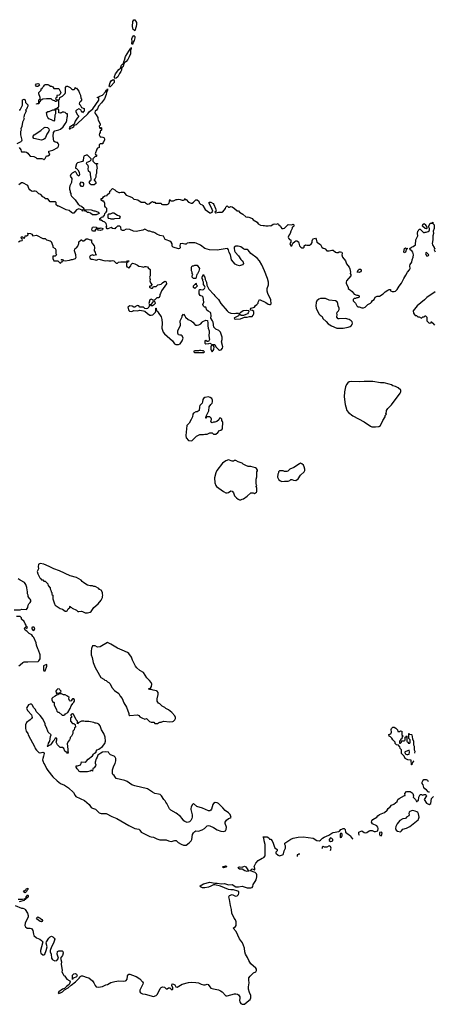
# Model space of a CAD drawing. Header units: inches. Extents: x 2386215 to 2556187, y 580866 to 760840.
# Tile 40 of 203: x 2521640 to 2528295, y 599548 to 615339. Entities that reach past the tile are written whole.
import ezdxf

# ---------------------------------------------------------------- set-up
doc = ezdxf.new("R2010")
doc.units = ezdxf.units.IN
doc.header["$MEASUREMENT"] = 0
for name, color, linetype in [('C5529', 7, 'Continuous'), ('C5620', 7, 'Continuous'), ('C5621', 7, 'Continuous')]:
    doc.layers.add(name, color=color, linetype=linetype)

msp = doc.modelspace()

# ---------------------------------------------------------------- linework, layer by layer
at = {"layer": 'C5529', "color": 5, "elevation": 20}
for points in [[(2522365, 600000), (2522398, 599950), (2522445, 599925), (2522452, 599910), (2522434, 599866), (2522390, 599835), (2522357, 599803), (2522327, 599790), (2522268, 599750), (2522257, 599730), (2522270, 599722), (2522297, 599730), (2522330, 599749), (2522361, 599779), (2522421, 599810), (2522464, 599856), (2522535, 599910), (2522593, 599967), (2522609, 599991), (2522623, 600000)], [(2522557, 600000), (2522551, 599989), (2522506, 599966), (2522494, 599966), (2522490, 599948), (2522486, 599950), (2522489, 600000)], [(2522664, 600000), (2522710, 599981), (2522751, 599970), (2522810, 599926), (2522832, 599892), (2522851, 599850), (2522867, 599830), (2522904, 599824), (2522969, 599831), (2523022, 599858), (2523050, 599866), (2523103, 599897), (2523165, 599915), (2523230, 599923), (2523310, 599918), (2523337, 599923), (2523350, 599931), (2523363, 599950), (2523372, 600000)], [(2523495, 600000), (2523510, 599995), (2523570, 599955), (2523611, 599910), (2523621, 599890), (2523616, 599870), (2523570, 599775), (2523568, 599750), (2523581, 599730), (2523610, 599717), (2523653, 599713), (2523790, 599674), (2523830, 599688), (2523851, 599709), (2523897, 599803), (2523910, 599819), (2523930, 599827), (2523963, 599823), (2523990, 599798), (2524010, 599798), (2524030, 599811), (2524051, 599811), (2524072, 599790), (2524090, 599781), (2524099, 599790), (2524099, 599810), (2524082, 599850), (2524090, 599874), (2524110, 599872), (2524130, 599858), (2524148, 599828), (2524170, 599823), (2524250, 599869), (2524350, 599898), (2524390, 599902), (2524470, 599900), (2524510, 599890), (2524551, 599870), (2524590, 599860), (2524619, 599861), (2524650, 599871), (2524667, 599867), (2524691, 599830), (2524710, 599808), (2524750, 599794), (2524830, 599781), (2524866, 599766), (2524890, 599749), (2524950, 599685), (2524970, 599682), (2525030, 599702), (2525090, 599714), (2525110, 599716), (2525136, 599710), (2525150, 599702), (2525173, 599670), (2525175, 599645), (2525171, 599610), (2525175, 599590), (2525190, 599561), (2525210, 599548), (2525250, 599551), (2525292, 599590), (2525337, 599623), (2525352, 599650), (2525350, 599690), (2525330, 599735), (2525315, 599790), (2525315, 599830), (2525324, 599890), (2525316, 599936), (2525320, 599970), (2525338, 600000)]]:
    msp.add_lwpolyline(points, dxfattribs=at)
at = {"layer": 'C5620', "color": 5}
for points, elevation in [([(2527310, 609539), (2527250, 609539), (2527230, 609534), (2527170, 609537), (2527089, 609529), (2526970, 609534), (2526930, 609529), (2526907, 609513), (2526886, 609490), (2526867, 609450), (2526851, 609370), (2526850, 609290), (2526865, 609170), (2526873, 609130), (2526893, 609073), (2526920, 609040), (2526990, 608987), (2527170, 608890), (2527270, 608821), (2527290, 608811), (2527350, 608807), (2527405, 608815), (2527429, 608831), (2527438, 608842), (2527470, 608912), (2527508, 608970), (2527508, 608992), (2527526, 609010), (2527518, 609030), (2527528, 609052), (2527529, 609071), (2527550, 609102), (2527610, 609162), (2527749, 609350), (2527759, 609370), (2527759, 609399), (2527714, 609434), (2527670, 609458), (2527630, 609469), (2527610, 609482), (2527570, 609495), (2527490, 609513), (2527430, 609517)], 40), ([(2524669, 609289), (2524610, 609278), (2524590, 609265), (2524579, 609250), (2524577, 609210), (2524571, 609190), (2524531, 609150), (2524525, 609130), (2524522, 609070), (2524490, 609049), (2524470, 609048), (2524430, 609028), (2524418, 609010), (2524416, 608970), (2524395, 608925), (2524358, 608870), (2524321, 608830), (2524307, 608670), (2524310, 608634), (2524351, 608591), (2524390, 608585), (2524410, 608591), (2524480, 608660), (2524530, 608685), (2524590, 608685), (2524610, 608692), (2524650, 608692), (2524690, 608712), (2524730, 608712), (2524753, 608693), (2524787, 608693), (2524820, 608720), (2524850, 608752), (2524870, 608754), (2524890, 608774), (2524898, 608790), (2524900, 608880), (2524896, 608896), (2524886, 608910), (2524886, 608930), (2524870, 608946), (2524850, 608946), (2524837, 608923), (2524805, 608895), (2524770, 608882), (2524750, 608882), (2524730, 608875), (2524718, 608878), (2524706, 608890), (2524715, 608905), (2524719, 608930), (2524715, 608950), (2524710, 608955), (2524690, 608969), (2524652, 608968), (2524634, 608966), (2524632, 608950), (2524626, 608950), (2524626, 608970), (2524638, 608982), (2524638, 608990), (2524676, 609064), (2524682, 609130), (2524708, 609170), (2524728, 609190), (2524735, 609210), (2524735, 609235), (2524723, 609263), (2524700, 609280)], 40), ([(2524990, 608278), (2524950, 608262), (2524895, 608225), (2524807, 608110), (2524788, 608072), (2524767, 607990), (2524771, 607910), (2524787, 607870), (2524801, 607850), (2524912, 607770), (2524950, 607751), (2524970, 607751), (2524990, 607756), (2525030, 607781), (2525050, 607778), (2525070, 607752), (2525090, 607705), (2525118, 607670), (2525148, 607648), (2525170, 607639), (2525190, 607639), (2525210, 607647), (2525230, 607656), (2525290, 607698), (2525350, 607752), (2525387, 607753), (2525410, 607742), (2525440, 607760), (2525448, 607770), (2525447, 607827), (2525438, 607850), (2525446, 607870), (2525438, 607890), (2525435, 607930), (2525438, 607970), (2525448, 608010), (2525448, 608090), (2525456, 608104), (2525456, 608116), (2525440, 608140), (2525426, 608150), (2525350, 608174), (2525310, 608175), (2525272, 608188), (2525228, 608210), (2525209, 608229), (2525146, 608250), (2525110, 608268), (2525090, 608268), (2525070, 608258), (2525050, 608258)], 40), ([(2526150, 608225), (2526130, 608216), (2526043, 608157), (2525976, 608130), (2525942, 608098), (2525930, 608094), (2525890, 608095), (2525870, 608102), (2525810, 608106), (2525794, 608090), (2525794, 608070), (2525782, 608050), (2525780, 608000), (2525800, 607960), (2525824, 607944), (2525850, 607932), (2525890, 607938), (2525950, 607938), (2525974, 607946), (2525990, 607962), (2526010, 607965), (2526034, 607954), (2526070, 607947), (2526110, 607975), (2526150, 608036), (2526204, 608090), (2526215, 608110), (2526219, 608130), (2526206, 608170), (2526193, 608193), (2526170, 608217)], 40), ([(2521970, 606615), (2521950, 606608), (2521941, 606599), (2521938, 606570), (2521942, 606530), (2521922, 606490), (2521930, 606454), (2521962, 606390), (2521982, 606370), (2521990, 606354), (2522010, 606354), (2522030, 606334), (2522050, 606334), (2522090, 606294), (2522098, 606258), (2522110, 606254), (2522118, 606238), (2522130, 606234), (2522132, 606210), (2522142, 606190), (2522144, 606164), (2522154, 606150), (2522158, 606118), (2522172, 606110), (2522171, 606050), (2522198, 605970), (2522212, 605950), (2522290, 605898), (2522325, 605885), (2522370, 605852), (2522390, 605852), (2522400, 605860), (2522418, 605890), (2522446, 605910), (2522446, 605930), (2522450, 605934), (2522458, 605918), (2522470, 605914), (2522482, 605902), (2522550, 605871), (2522574, 605850), (2522590, 605846), (2522630, 605851), (2522650, 605847), (2522690, 605824), (2522730, 605827), (2522770, 605837), (2522785, 605850), (2522830, 605911), (2522899, 605970), (2522948, 606030), (2522968, 606070), (2522968, 606090), (2522975, 606110), (2522968, 606130), (2522968, 606150), (2522948, 606188), (2522923, 606203), (2522910, 606218), (2522850, 606248), (2522830, 606248), (2522810, 606258), (2522770, 606258), (2522730, 606269), (2522670, 606310), (2522644, 606330), (2522629, 606350), (2522550, 606394), (2522450, 606421), (2522280, 606500), (2522190, 606530), (2522115, 606570), (2522030, 606609)], 40), ([(2521870, 605598), (2521844, 605596), (2521834, 605590), (2521834, 605570), (2521854, 605550), (2521870, 605542), (2521886, 605570), (2521878, 605590)], 40), ([(2523050, 605348), (2522930, 605279), (2522890, 605275), (2522850, 605295), (2522810, 605298), (2522793, 605253), (2522785, 605210), (2522786, 605150), (2522801, 605110), (2522821, 605030), (2522851, 604951), (2522871, 604910), (2522942, 604790), (2522990, 604762), (2523006, 604746), (2523030, 604742), (2523050, 604722), (2523070, 604711), (2523091, 604690), (2523121, 604630), (2523160, 604580), (2523232, 604530), (2523252, 604490), (2523285, 604450), (2523310, 604382), (2523354, 604314), (2523392, 604212), (2523394, 604190), (2523410, 604182), (2523530, 604191), (2523550, 604181), (2523570, 604158), (2523600, 604140), (2523650, 604122), (2523674, 604130), (2523725, 604085), (2523750, 604072), (2523792, 604072), (2523810, 604054), (2523850, 604054), (2523870, 604062), (2523889, 604071), (2523910, 604072), (2523950, 604091), (2524050, 604079), (2524096, 604084), (2524110, 604091), (2524129, 604110), (2524139, 604130), (2524141, 604150), (2524130, 604175), (2524082, 604230), (2524030, 604269), (2523988, 604290), (2523969, 604309), (2523929, 604329), (2523890, 604368), (2523870, 604378), (2523855, 604395), (2523848, 604410), (2523849, 604449), (2523863, 604517), (2523862, 604550), (2523849, 604570), (2523836, 604576), (2523785, 604585), (2523750, 604598), (2523730, 604598), (2523710, 604608), (2523740, 604620), (2523757, 604643), (2523760, 604680), (2523749, 604710), (2523723, 604743), (2523683, 604783), (2523630, 604868), (2523570, 604902), (2523522, 604942), (2523498, 604970), (2523450, 605066), (2523433, 605113), (2523393, 605173), (2523370, 605189), (2523286, 605230), (2523210, 605258), (2523103, 605323)], 40), ([(2522070, 604998), (2522025, 604975), (2522022, 604970), (2522025, 604905), (2522030, 604894), (2522050, 604894), (2522077, 604970), (2522078, 604990)], 40), ([(2522310, 604528), (2522273, 604527), (2522254, 604510), (2522233, 604507), (2522212, 604488), (2522170, 604468), (2522158, 604450), (2522158, 604430), (2522170, 604394), (2522190, 604394), (2522194, 604390), (2522194, 604350), (2522232, 604270), (2522234, 604250), (2522253, 604233), (2522270, 604232), (2522324, 604184), (2522350, 604185), (2522366, 604190), (2522375, 604205), (2522412, 604228), (2522450, 604291), (2522465, 604335), (2522493, 604370), (2522498, 604382), (2522510, 604392), (2522519, 604410), (2522522, 604430), (2522510, 604448), (2522490, 604448), (2522480, 604440), (2522464, 604416), (2522450, 604408), (2522440, 604420), (2522429, 604449), (2522435, 604470), (2522410, 604489), (2522370, 604509), (2522346, 604510)], 40), ([(2522250, 604606), (2522230, 604586), (2522222, 604570), (2522224, 604544), (2522230, 604534), (2522250, 604542), (2522270, 604534), (2522282, 604538), (2522286, 604550), (2522302, 604558), (2522306, 604570), (2522286, 604590), (2522282, 604602)], 40), ([(2521810, 604364), (2521781, 604350), (2521756, 604310), (2521751, 604290), (2521770, 604252), (2521832, 604190), (2521838, 604150), (2521831, 604129), (2521810, 604108), (2521752, 604068), (2521732, 604030), (2521732, 603970), (2521745, 603930), (2521771, 603891), (2521778, 603870), (2521886, 603670), (2521891, 603650), (2521910, 603621), (2521950, 603587), (2521962, 603582), (2521970, 603580), (2522010, 603593), (2522028, 603588), (2522033, 603570), (2522025, 603530), (2522010, 603490), (2522009, 603469), (2522011, 603450), (2522029, 603410), (2522046, 603386), (2522070, 603327), (2522090, 603295), (2522170, 603196), (2522242, 603130), (2522294, 603090), (2522360, 603060), (2522422, 603022), (2522504, 602944), (2522530, 602895), (2522542, 602882), (2522678, 602818), (2522753, 602753), (2522790, 602705), (2522810, 602691), (2522855, 602675), (2522916, 602616), (2522946, 602606), (2523010, 602610), (2523027, 602607), (2523119, 602559), (2523197, 602530), (2523390, 602414), (2523490, 602370), (2523550, 602356), (2523570, 602342), (2523591, 602310), (2523730, 602240), (2523750, 602234), (2523790, 602231), (2523843, 602203), (2523888, 602188), (2523930, 602183), (2523990, 602187), (2524027, 602167), (2524050, 602162), (2524070, 602159), (2524130, 602174), (2524150, 602173), (2524184, 602144), (2524230, 602116), (2524270, 602102), (2524310, 602102), (2524363, 602137), (2524393, 602170), (2524402, 602190), (2524415, 602270), (2524430, 602296), (2524450, 602318), (2524470, 602331), (2524510, 602326), (2524570, 602347), (2524609, 602370), (2524652, 602408), (2524670, 602413), (2524690, 602411), (2524750, 602382), (2524808, 602348), (2524870, 602323), (2524910, 602317), (2524941, 602330), (2524956, 602350), (2524959, 602390), (2524939, 602450), (2524939, 602470), (2524958, 602502), (2524990, 602526), (2525023, 602537), (2525034, 602546), (2525019, 602590), (2524990, 602619), (2524936, 602656), (2524900, 602700), (2524830, 602769), (2524810, 602778), (2524777, 602783), (2524751, 602769), (2524739, 602750), (2524721, 602679), (2524710, 602662), (2524690, 602649), (2524670, 602649), (2524573, 602693), (2524482, 602722), (2524430, 602768), (2524410, 602748), (2524391, 602710), (2524387, 602690), (2524387, 602670), (2524411, 602589), (2524411, 602551), (2524405, 602530), (2524385, 602495), (2524365, 602475), (2524330, 602465), (2524290, 602477), (2524274, 602490), (2524249, 602530), (2524219, 602559), (2524150, 602615), (2524064, 602664), (2524045, 602685), (2524003, 602770), (2523986, 602790), (2523977, 602810), (2523955, 602835), (2523919, 602890), (2523895, 602910), (2523870, 602919), (2523810, 602929), (2523770, 602950), (2523690, 603003), (2523488, 603050), (2523438, 603070), (2523363, 603123), (2523330, 603137), (2523190, 603169), (2523159, 603219), (2523136, 603236), (2523128, 603250), (2523128, 603310), (2523149, 603371), (2523175, 603410), (2523182, 603450), (2523182, 603490), (2523175, 603510), (2523158, 603530), (2523098, 603550), (2523078, 603570), (2523066, 603590), (2523024, 603596), (2522970, 603589), (2522942, 603578), (2522896, 603544), (2522885, 603510), (2522870, 603486), (2522852, 603430), (2522853, 603413), (2522862, 603390), (2522858, 603370), (2522838, 603342), (2522814, 603330), (2522811, 603289), (2522798, 603298), (2522790, 603298), (2522774, 603286), (2522730, 603277), (2522690, 603275), (2522610, 603278), (2522590, 603286), (2522578, 603310), (2522563, 603323), (2522546, 603350), (2522546, 603370), (2522570, 603371), (2522614, 603386), (2522628, 603410), (2522630, 603434), (2522690, 603432), (2522710, 603442), (2522742, 603478), (2522808, 603532), (2522823, 603557), (2522843, 603577), (2522866, 603590), (2522866, 603610), (2522886, 603630), (2522910, 603642), (2522970, 603685), (2523009, 603731), (2523019, 603770), (2523013, 603833), (2522989, 603889), (2522955, 603950), (2522934, 604014), (2522910, 604038), (2522888, 604050), (2522870, 604056), (2522850, 604056), (2522830, 604065), (2522750, 604084), (2522690, 604082), (2522670, 604088), (2522633, 604087), (2522578, 604062), (2522570, 604046), (2522566, 604050), (2522566, 604090), (2522548, 604108), (2522502, 604202), (2522490, 604206), (2522462, 604190), (2522462, 604182), (2522474, 604170), (2522473, 604153), (2522470, 604146), (2522458, 604142), (2522454, 604130), (2522454, 604090), (2522490, 604054), (2522510, 604054), (2522518, 604038), (2522533, 604033), (2522534, 603990), (2522518, 603982), (2522514, 603950), (2522493, 603927), (2522492, 603890), (2522470, 603846), (2522453, 603827), (2522452, 603810), (2522442, 603790), (2522422, 603770), (2522402, 603730), (2522415, 603635), (2522411, 603610), (2522418, 603590), (2522410, 603566), (2522400, 603580), (2522366, 603606), (2522350, 603648), (2522330, 603666), (2522290, 603666), (2522246, 603710), (2522228, 603750), (2522235, 603790), (2522235, 603810), (2522230, 603818), (2522210, 603817), (2522194, 603786), (2522170, 603764), (2522152, 603728), (2522137, 603710), (2522093, 603687), (2522090, 603682), (2522085, 603685), (2522084, 603690), (2522097, 603703), (2522103, 603737), (2522122, 603770), (2522132, 603808), (2522135, 603845), (2522146, 603870), (2522098, 603910), (2522070, 603986), (2522050, 604026), (2522048, 604050), (2522008, 604130), (2521970, 604178), (2521905, 604245), (2521894, 604274), (2521865, 604305), (2521842, 604350), (2521830, 604359)], 40), ([(2527890, 603626), (2527825, 603595), (2527822, 603590), (2527825, 603565), (2527853, 603553), (2527870, 603552), (2527890, 603562), (2527898, 603590)], 20), ([(2527950, 602654), (2527927, 602653), (2527901, 602639), (2527891, 602629), (2527886, 602610), (2527891, 602589), (2527885, 602570), (2527851, 602549), (2527832, 602530), (2527790, 602524), (2527743, 602497), (2527699, 602441), (2527679, 602401), (2527671, 602370), (2527683, 602343), (2527704, 602324), (2527750, 602316), (2527770, 602331), (2527790, 602355), (2527849, 602371), (2527901, 602399), (2528035, 602505), (2528043, 602517), (2528054, 602550), (2528041, 602601), (2528030, 602622), (2528014, 602634), (2527986, 602646)], 20), ([(2526810, 602286), (2526790, 602286), (2526785, 602275), (2526782, 602230), (2526790, 602222), (2526806, 602230), (2526818, 602250), (2526818, 602270)], 20), ([(2526630, 602215), (2526605, 602190), (2526610, 602174), (2526630, 602158), (2526650, 602162), (2526666, 602170), (2526668, 602190), (2526650, 602208)], 20), ([(2524910, 601738), (2524898, 601750), (2524950, 601770), (2524954, 601770), (2524962, 601750), (2524950, 601746)], 20), ([(2525290, 601677), (2525255, 601690), (2525210, 601715), (2525170, 601717), (2525148, 601732), (2525155, 601745), (2525166, 601750), (2525210, 601745), (2525250, 601761), (2525270, 601751), (2525304, 601704), (2525322, 601690), (2525310, 601682)], 20), ([(2521730, 601334), (2521702, 601350), (2521714, 601370), (2521738, 601382), (2521750, 601405), (2521770, 601411), (2521770, 601389), (2521760, 601380), (2521750, 601355)], 20), ([(2521990, 600869), (2521970, 600875), (2521926, 600906), (2521910, 600930), (2521930, 600948), (2521950, 600942), (2521970, 600930), (2521995, 600910), (2522008, 600890), (2522002, 600878)], 20)]:
    msp.add_lwpolyline(points, close=True, dxfattribs=dict(at, elevation=elevation))
for points, elevation in [([(2521550, 605874), (2521650, 605872), (2521676, 605884), (2521750, 605882), (2521770, 605914), (2521778, 605950), (2521788, 605970), (2521808, 605990), (2521818, 606010), (2521818, 606030), (2521810, 606046), (2521796, 606056), (2521775, 606090), (2521775, 606110), (2521768, 606132), (2521768, 606170), (2521758, 606190), (2521755, 606230), (2521738, 606278), (2521715, 606315), (2521650, 606348), (2521618, 606370)], 40), ([(2521626, 604974), (2521648, 604990), (2521689, 605031), (2521710, 605038), (2521770, 605042), (2521936, 605044), (2521950, 605054), (2521968, 605090), (2521968, 605150), (2521942, 605230), (2521929, 605250), (2521908, 605310), (2521907, 605347), (2521868, 605430), (2521849, 605449), (2521834, 605474), (2521790, 605494), (2521753, 605533), (2521729, 605550), (2521718, 605570), (2521730, 605594), (2521750, 605582), (2521766, 605590), (2521762, 605602), (2521746, 605606), (2521746, 605630), (2521726, 605650), (2521710, 605686), (2521670, 605726), (2521667, 605747), (2521650, 605766), (2521590, 605766)], 40), ([(2527967, 603447), (2527958, 603442), (2527950, 603426), (2527938, 603422), (2527934, 603390), (2527930, 603388), (2527922, 603462), (2527870, 603468), (2527829, 603490), (2527809, 603529), (2527768, 603570), (2527766, 603630), (2527746, 603650), (2527742, 603682), (2527727, 603687), (2527722, 603702), (2527687, 603707), (2527668, 603728), (2527666, 603750), (2527628, 603790), (2527615, 603815), (2527590, 603838), (2527568, 603850), (2527567, 603873), (2527595, 603885), (2527608, 603910), (2527603, 603957), (2527609, 603971), (2527630, 603991), (2527652, 603992), (2527677, 603977), (2527702, 603950), (2527710, 603922)], 20), ([(2527710, 603922), (2527736, 603924), (2527750, 603934), (2527774, 603930), (2527773, 603873), (2527778, 603858), (2527794, 603850), (2527778, 603842), (2527773, 603807), (2527758, 603802), (2527754, 603786), (2527734, 603770), (2527738, 603738), (2527750, 603734), (2527766, 603750), (2527766, 603774), (2527810, 603774), (2527822, 603778), (2527826, 603790), (2527826, 603830), (2527842, 603838), (2527850, 603854), (2527854, 603850), (2527854, 603770), (2527858, 603758), (2527873, 603753), (2527878, 603738), (2527890, 603734), (2527902, 603738), (2527906, 603750), (2527906, 603790), (2527886, 603810), (2527886, 603890), (2527893, 603893), (2527898, 603878), (2527930, 603874), (2527934, 603870), (2527944, 603804), (2527962, 603770), (2527962, 603710), (2527973, 603687), (2527974, 603630), (2527982, 603610), (2527978, 603576)], 20), ([(2528219, 602948), (2528209, 602949), (2528195, 602955), (2528170, 602988), (2528142, 603002), (2528125, 603025), (2528118, 603070), (2528098, 603090), (2528098, 603110), (2528110, 603134), (2528127, 603153), (2528167, 603153), (2528184, 603144), (2528196, 603120)], 20), ([(2527095, 602254), (2527085, 602275), (2527082, 602290), (2527086, 602310), (2527130, 602331), (2527150, 602321), (2527170, 602301), (2527190, 602297), (2527210, 602301), (2527250, 602331), (2527265, 602335), (2527297, 602337), (2527330, 602318), (2527350, 602318), (2527386, 602330), (2527395, 602370), (2527389, 602389), (2527370, 602408), (2527303, 602443), (2527289, 602469), (2527294, 602490), (2527310, 602511), (2527370, 602550), (2527386, 602570), (2527414, 602590), (2527497, 602623), (2527536, 602664), (2527554, 602690), (2527587, 602713), (2527610, 602741), (2527643, 602757), (2527697, 602803), (2527710, 602831), (2527730, 602851), (2527814, 602894), (2527826, 602894), (2527824, 602930), (2527850, 602962), (2527910, 602962), (2527942, 602942), (2527951, 602930), (2527962, 602890), (2527954, 602870), (2527994, 602830), (2528010, 602802), (2528018, 602802), (2528027, 602813), (2528042, 602818), (2528048, 602870), (2528070, 602914), (2528090, 602914), (2528110, 602902), (2528130, 602912), (2528152, 602912), (2528164, 602904), (2528172, 602890), (2528132, 602830), (2528170, 602772), (2528210, 602752), (2528238, 602770), (2528249, 602850), (2528280, 602881)], 20), ([(2525338, 600000), (2525339, 600001), (2525392, 600050), (2525431, 600069), (2525443, 600090), (2525441, 600110), (2525430, 600130), (2525350, 600196), (2525316, 600250), (2525296, 600296), (2525265, 600350), (2525255, 600390), (2525251, 600450), (2525214, 600534), (2525170, 600598), (2525117, 600717), (2525068, 600770), (2525105, 600795), (2525116, 600810), (2525117, 600870), (2525103, 600903), (2525084, 600930), (2525046, 601010), (2525042, 601070), (2525025, 601130), (2525010, 601230), (2524999, 601270), (2525008, 601292), (2525050, 601311), (2525104, 601284), (2525130, 601288), (2525152, 601310), (2525160, 601330), (2525156, 601350), (2525141, 601361), (2525070, 601382), (2525030, 601382), (2524990, 601390), (2524862, 601442), (2524770, 601465), (2524750, 601465), (2524710, 601441), (2524670, 601427), (2524610, 601415), (2524577, 601417), (2524542, 601430), (2524538, 601450), (2524590, 601481), (2524690, 601507), (2524770, 601491), (2524810, 601493), (2524881, 601481), (2524930, 601483), (2524990, 601464), (2525050, 601468), (2525112, 601432), (2525150, 601432), (2525210, 601444), (2525290, 601418), (2525350, 601417), (2525370, 601421), (2525381, 601439), (2525390, 601470), (2525422, 601518), (2525434, 601546), (2525444, 601590), (2525445, 601625), (2525440, 601640), (2525419, 601659), (2525346, 601690), (2525358, 601710), (2525370, 601718), (2525390, 601714), (2525410, 601702), (2525415, 601705), (2525415, 601730), (2525406, 601750), (2525407, 601767), (2525429, 601810), (2525467, 601853), (2525530, 601891), (2525559, 601901), (2525581, 601930), (2525582, 602110), (2525562, 602170), (2525558, 602218), (2525550, 602226), (2525550, 602234), (2525610, 602234), (2525638, 602218), (2525650, 602194), (2525670, 602194), (2525690, 602172), (2525710, 602132), (2525723, 602083), (2525738, 602058), (2525772, 602030), (2525772, 602010), (2525752, 601990), (2525752, 601970), (2525790, 601938), (2525810, 601931), (2525857, 601943), (2525870, 601952), (2525877, 601963), (2525884, 602010), (2525909, 602050), (2525905, 602090), (2525894, 602110), (2525894, 602130), (2525990, 602194), (2526030, 602210), (2526108, 602230), (2526190, 602234), (2526350, 602210), (2526410, 602175), (2526450, 602171), (2526470, 602178), (2526498, 602210), (2526528, 602230), (2526601, 602259), (2526650, 602293), (2526670, 602301), (2526763, 602317), (2526775, 602325), (2526795, 602350), (2526810, 602359), (2526830, 602366), (2526850, 602366), (2526866, 602350), (2526871, 602310), (2526891, 602290), (2526950, 602250), (2526955, 602235), (2526981, 602201), (2526989, 602196)], 20), ([(2527450, 602306), (2527418, 602302), (2527414, 602290), (2527414, 602270), (2527424, 602248)], 20), ([(2527443, 602247), (2527450, 602254), (2527455, 602270), (2527458, 602290), (2527450, 602306)], 20), ([(2526610, 602089), (2526568, 602068), (2526530, 602066), (2526510, 602078), (2526494, 602070), (2526494, 602050), (2526489, 602042)], 20), ([(2526630, 602016), (2526639, 602050), (2526630, 602078), (2526610, 602089)], 20), ([(2526136, 601958), (2526122, 601958), (2526106, 601946), (2526094, 601946), (2526093, 601916)], 20), ([(2521614, 601234), (2521685, 601235), (2521718, 601242), (2521742, 601258), (2521742, 601270), (2521770, 601302), (2521776, 601290), (2521775, 601270), (2521770, 601262), (2521746, 601246), (2521734, 601246), (2521732, 601230), (2521718, 601222), (2521711, 601210), (2521634, 601190)], 20), ([(2521570, 601135), (2521670, 601090), (2521690, 601088), (2521717, 601077), (2521728, 601068), (2521767, 601007), (2521778, 600970), (2521775, 600950), (2521730, 600848), (2521725, 600810), (2521736, 600790), (2521762, 600770), (2521810, 600771), (2521830, 600765), (2521854, 600730), (2521862, 600670), (2521870, 600650), (2521910, 600613), (2521962, 600590), (2521992, 600570), (2522011, 600551), (2521993, 600467), (2521974, 600410), (2521973, 600390), (2521980, 600370), (2522010, 600341), (2522030, 600339), (2522042, 600350), (2522067, 600410), (2522081, 600470), (2522065, 600530), (2522069, 600550), (2522110, 600611), (2522130, 600631), (2522150, 600638), (2522170, 600631), (2522194, 600610), (2522202, 600590), (2522183, 600530), (2522151, 600470), (2522131, 600410), (2522131, 600390), (2522145, 600350), (2522151, 600290), (2522159, 600270), (2522170, 600259), (2522205, 600245), (2522235, 600250), (2522255, 600270), (2522262, 600290), (2522243, 600350), (2522247, 600393), (2522270, 600407), (2522290, 600408), (2522323, 600403), (2522334, 600394), (2522339, 600370), (2522328, 600332), (2522298, 600290), (2522311, 600231), (2522307, 600190), (2522321, 600090), (2522318, 600070), (2522338, 600030), (2522350, 600012), (2522363, 600003), (2522365, 600000)], 20), ([(2522489, 600000), (2522490, 600014), (2522510, 600034), (2522530, 600042), (2522554, 600030), (2522562, 600010), (2522557, 600000)], 20), ([(2522623, 600000), (2522630, 600005), (2522650, 600006), (2522664, 600000)], 20), ([(2523372, 600000), (2523373, 600007), (2523380, 600020), (2523390, 600031), (2523409, 600031), (2523495, 600000)], 20)]:
    msp.add_lwpolyline(points, dxfattribs=dict(at, elevation=elevation))
at = {"layer": 'C5621', "color": 5, "elevation": 40}
for points in [[(2523490, 615162), (2523470, 615174), (2523464, 615184), (2523450, 615230), (2523458, 615310), (2523470, 615335), (2523490, 615339), (2523514, 615294), (2523516, 615270), (2523512, 615228)], [(2523450, 614942), (2523442, 614950), (2523439, 614970), (2523446, 614990), (2523442, 615030), (2523450, 615059), (2523470, 615086), (2523480, 615080), (2523487, 615067), (2523486, 615046), (2523476, 615004), (2523461, 614979)], [(2523170, 614398), (2523164, 614404), (2523161, 614430), (2523178, 614470), (2523230, 614541), (2523258, 614562), (2523277, 614610), (2523290, 614626), (2523295, 614625), (2523305, 614635), (2523310, 614670), (2523324, 614690), (2523339, 614750), (2523390, 614836), (2523404, 614850), (2523410, 614872), (2523426, 614874), (2523430, 614892), (2523430, 614868), (2523421, 614859), (2523419, 614790), (2523399, 614741), (2523378, 614702), (2523350, 614670), (2523330, 614653), (2523312, 614648), (2523315, 614635), (2523310, 614618), (2523305, 614615), (2523299, 614590), (2523290, 614579), (2523283, 614577), (2523277, 614563), (2523273, 614527), (2523265, 614510), (2523242, 614478), (2523216, 614424), (2523190, 614401)], [(2521930, 614269), (2521909, 614269), (2521895, 614290), (2521910, 614311), (2521930, 614318), (2521950, 614311), (2521958, 614290), (2521950, 614278)], [(2523090, 614261), (2523082, 614262), (2523074, 614274), (2523092, 614330), (2523110, 614359), (2523130, 614373), (2523145, 614375), (2523150, 614382), (2523158, 614358), (2523156, 614330), (2523110, 614276)], [(2521990, 613408), (2521870, 613436), (2521856, 613450), (2521857, 613470), (2521873, 613490), (2521980, 613560), (2522030, 613605), (2522050, 613615), (2522088, 613608), (2522106, 613590), (2522111, 613570), (2522106, 613550), (2522075, 613505), (2522053, 613450), (2522038, 613430), (2522021, 613419)], [(2522630, 612662), (2522609, 612690), (2522609, 612711), (2522630, 612738), (2522652, 612730), (2522665, 612710), (2522666, 612690), (2522658, 612670), (2522650, 612664)], [(2522831, 612271), (2522849, 612271), (2522890, 612258), (2522902, 612250), (2522914, 612230), (2522870, 612208), (2522808, 612208), (2522776, 612236), (2522750, 612246), (2522730, 612246), (2522710, 612266), (2522687, 612267), (2522686, 612294), (2522790, 612291)], [(2523124, 612236), (2523090, 612218), (2523070, 612218), (2523054, 612210), (2523054, 612170), (2523058, 612158), (2523092, 612152), (2523105, 612145), (2523150, 612145), (2523170, 612152), (2523250, 612154), (2523258, 612170), (2523246, 612190), (2523210, 612198), (2523150, 612235)], [(2522890, 611994), (2522930, 611994), (2522950, 612002), (2522974, 611990), (2522972, 611970), (2522930, 611958), (2522910, 611966), (2522890, 611966), (2522882, 611982), (2522870, 611986), (2522854, 611970), (2522854, 611950), (2522850, 611946), (2522810, 611946), (2522798, 611970), (2522808, 612010), (2522830, 612016), (2522870, 612012), (2522878, 611998)], [(2528170, 611986), (2528146, 611990), (2528108, 612030), (2528110, 612054), (2528130, 612072), (2528150, 612054), (2528174, 612010), (2528174, 611990)], [(2527850, 611671), (2527870, 611672), (2527870, 611669), (2527850, 611666), (2527830, 611609), (2527810, 611602), (2527805, 611610), (2527809, 611650), (2527815, 611670), (2527830, 611681)], [(2528170, 611606), (2528158, 611602), (2528154, 611590), (2528170, 611554), (2528190, 611554), (2528202, 611558), (2528206, 611570)], [(2524430, 611186), (2524408, 611208), (2524406, 611230), (2524418, 611250), (2524406, 611270), (2524406, 611290), (2524398, 611310), (2524398, 611370), (2524408, 611390), (2524430, 611392), (2524450, 611402), (2524490, 611402), (2524525, 611350), (2524514, 611306), (2524495, 611265), (2524482, 611250), (2524470, 611186)], [(2527090, 611284), (2527055, 611290), (2527078, 611330), (2527090, 611338), (2527110, 611340), (2527122, 611330), (2527120, 611310), (2527110, 611295)], [(2524450, 611028), (2524430, 611046), (2524428, 611070), (2524450, 611094), (2524462, 611098), (2524470, 611114), (2524474, 611110), (2524474, 611090), (2524492, 611070)], [(2523750, 610858), (2523730, 610846), (2523714, 610790), (2523718, 610778), (2523750, 610774), (2523776, 610804), (2523786, 610830), (2523782, 610842)], [(2526550, 610869), (2526470, 610869), (2526444, 610856), (2526411, 610830), (2526397, 610803), (2526391, 610750), (2526401, 610710), (2526442, 610622), (2526461, 610601), (2526497, 610577), (2526508, 610548), (2526559, 610499), (2526590, 610463), (2526645, 610430), (2526733, 610393), (2526834, 610394), (2526910, 610408), (2526930, 610411), (2526942, 610418), (2526959, 610430), (2526974, 610450), (2526982, 610470), (2526974, 610494), (2526958, 610510), (2526929, 610529), (2526870, 610549), (2526770, 610541), (2526750, 610544), (2526729, 610570), (2526734, 610610), (2526729, 610630), (2526735, 610650), (2526758, 610670), (2526769, 610691), (2526769, 610710), (2526752, 610752), (2526749, 610790), (2526736, 610816), (2526710, 610829), (2526610, 610842)], [(2525230, 610593), (2525197, 610597), (2525175, 610610), (2525174, 610630), (2525189, 610650), (2525227, 610673), (2525282, 610682), (2525314, 610674), (2525318, 610670), (2525317, 610657), (2525310, 610639), (2525296, 610624), (2525270, 610609)], [(2524550, 610034), (2524526, 610034), (2524510, 610026), (2524450, 610026), (2524438, 610022), (2524434, 610010), (2524450, 610002), (2524590, 610002), (2524606, 610010), (2524590, 610026), (2524570, 610026)], [(2524730, 610126), (2524712, 610108), (2524707, 610093), (2524708, 610048), (2524730, 610012), (2524756, 610050), (2524762, 610090), (2524742, 610122)]]:
    msp.add_lwpolyline(points, close=True, dxfattribs=at)
for points in [[(2521630, 613292), (2521658, 613250), (2521662, 613230), (2521670, 613222), (2521690, 613218), (2521730, 613221), (2521750, 613215), (2521770, 613198), (2521780, 613180), (2521810, 613151), (2521870, 613147), (2521901, 613130), (2521915, 613115), (2521930, 613111), (2521994, 613114), (2522022, 613102), (2522030, 613094), (2522050, 613114), (2522070, 613154), (2522090, 613154), (2522118, 613170), (2522126, 613190), (2522108, 613208), (2522110, 613232), (2522170, 613245), (2522250, 613292), (2522262, 613310), (2522268, 613330), (2522256, 613356), (2522248, 613368), (2522232, 613368), (2522210, 613375), (2522189, 613390), (2522179, 613470), (2522182, 613530), (2522206, 613554), (2522270, 613571), (2522294, 613586), (2522337, 613623), (2522369, 613671), (2522389, 613691), (2522398, 613722), (2522403, 613777), (2522409, 613790), (2522407, 613827), (2522390, 613829), (2522370, 613849), (2522350, 613858), (2522330, 613858), (2522314, 613846), (2522303, 613843), (2522290, 613842), (2522268, 613848), (2522267, 613887), (2522262, 613902), (2522230, 613906), (2522218, 613902), (2522214, 613890), (2522214, 613830), (2522202, 613810), (2522201, 613730), (2522191, 613710), (2522152, 613732), (2522110, 613749), (2522093, 613770), (2522083, 613790), (2522070, 613852), (2522090, 613865), (2522115, 613865), (2522170, 613891), (2522206, 613894), (2522210, 613912), (2522242, 613918), (2522246, 613930), (2522262, 613938), (2522266, 613950), (2522266, 614030), (2522262, 614042), (2522250, 614046), (2522238, 614042), (2522230, 614026), (2522213, 614027), (2522199, 614039), (2522166, 614050), (2522148, 614068), (2522071, 614069), (2522010, 614062), (2521987, 614047), (2521973, 614047), (2521970, 614026), (2521958, 614022), (2521952, 614008), (2521950, 613988), (2521910, 613986), (2521910, 613992), (2521942, 613998), (2521947, 614013), (2521948, 614052), (2521962, 614058), (2521967, 614073), (2521968, 614090), (2521949, 614150), (2521950, 614174), (2521986, 614210), (2521986, 614230), (2522002, 614238), (2522006, 614250), (2522028, 614272), (2522038, 614290), (2522050, 614298), (2522090, 614302), (2522114, 614290), (2522133, 614273), (2522152, 614272), (2522170, 614262), (2522190, 614234), (2522270, 614234), (2522302, 614170), (2522290, 614146), (2522273, 614127), (2522238, 614122), (2522234, 614090), (2522218, 614082), (2522214, 614070), (2522230, 614054), (2522270, 614054), (2522282, 614058), (2522287, 614093), (2522326, 614110), (2522370, 614154), (2522378, 614170), (2522378, 614250), (2522390, 614274), (2522410, 614272), (2522430, 614262), (2522451, 614251), (2522470, 614231), (2522490, 614222), (2522510, 614222), (2522526, 614230), (2522530, 614252), (2522542, 614242), (2522550, 614242), (2522570, 614222), (2522590, 614191), (2522599, 614159), (2522615, 614130), (2522623, 614083), (2522631, 614069), (2522630, 614046), (2522622, 614030), (2522602, 614010), (2522594, 613990), (2522598, 613978), (2522610, 613974), (2522634, 613930), (2522673, 613913), (2522673, 613873), (2522670, 613866), (2522658, 613862), (2522650, 613848), (2522642, 613862), (2522630, 613866), (2522626, 613890), (2522590, 613908), (2522552, 613888), (2522544, 613876), (2522544, 613864), (2522570, 613814), (2522592, 613790), (2522561, 613759), (2522531, 613710), (2522517, 613663), (2522495, 613645), (2522470, 613635), (2522442, 613610), (2522434, 613590), (2522448, 613588), (2522451, 613589), (2522461, 613599), (2522490, 613608), (2522510, 613624), (2522517, 613637), (2522515, 613645), (2522550, 613659), (2522570, 613673), (2522733, 613827), (2522758, 613862), (2522813, 613907), (2522912, 614050), (2522910, 614086), (2522890, 614088), (2522890, 614094), (2522910, 614094), (2522914, 614106), (2522925, 614115), (2522971, 614129), (2523018, 614182), (2523030, 614211), (2523047, 614213), (2523051, 614231), (2523051, 614211), (2523032, 614170), (2523030, 614142), (2522999, 614070), (2522954, 614006), (2522906, 613954), (2522891, 613909), (2522874, 613886), (2522851, 613870), (2522847, 613850), (2522850, 613834), (2522870, 613814), (2522894, 613770), (2522894, 613750), (2522902, 613730), (2522934, 613670), (2522934, 613650), (2522914, 613630), (2522922, 613610), (2522930, 613594), (2522942, 613598), (2522947, 613613), (2522953, 613607), (2522952, 613570), (2522934, 613550), (2522934, 613530), (2522924, 613516), (2522914, 613490), (2522930, 613462), (2522950, 613462), (2522973, 613453), (2522990, 613452), (2523002, 613430), (2523002, 613410), (2522984, 613376), (2522974, 613370), (2522974, 613350), (2522970, 613346), (2522930, 613346), (2522914, 613330), (2522914, 613290), (2522890, 613278), (2522877, 613263), (2522854, 613190), (2522858, 613178), (2522874, 613170), (2522874, 613150), (2522870, 613146), (2522850, 613146), (2522814, 613110), (2522814, 613070), (2522850, 613034), (2522890, 613034), (2522894, 613030), (2522878, 613022), (2522874, 613010), (2522882, 612950), (2522874, 612930), (2522873, 612873), (2522865, 612850), (2522864, 612816), (2522854, 612790), (2522834, 612770), (2522838, 612758), (2522850, 612754), (2522862, 612730), (2522862, 612710), (2522834, 612690), (2522790, 612689), (2522769, 612709), (2522758, 612730), (2522770, 612754), (2522782, 612758), (2522786, 612770), (2522786, 612794), (2522775, 612850), (2522778, 612870), (2522770, 612886), (2522746, 612910), (2522742, 612950), (2522747, 612973), (2522738, 612998), (2522715, 613030), (2522718, 613050), (2522724, 613056), (2522766, 613070), (2522786, 613090), (2522786, 613110), (2522730, 613168), (2522710, 613168), (2522672, 613148), (2522665, 613130), (2522660, 613080), (2522650, 613066), (2522570, 613042), (2522551, 613029), (2522534, 612970), (2522538, 612958), (2522550, 612954), (2522571, 612931), (2522594, 612894), (2522602, 612850), (2522591, 612829), (2522570, 612846), (2522548, 612888), (2522530, 612906), (2522480, 612880), (2522462, 612858), (2522452, 612830), (2522478, 612790), (2522471, 612730), (2522443, 612677), (2522438, 612650), (2522440, 612620), (2522451, 612590), (2522452, 612570), (2522462, 612550), (2522462, 612530), (2522472, 612510), (2522532, 612450), (2522580, 612380), (2522594, 612370), (2522598, 612358), (2522634, 612350), (2522674, 612310), (2522654, 612290), (2522653, 612267), (2522647, 612267), (2522642, 612282), (2522590, 612306), (2522552, 612288), (2522510, 612238), (2522490, 612238), (2522470, 612248), (2522437, 612277), (2522386, 612290), (2522270, 612348), (2522250, 612348), (2522228, 612370), (2522227, 612407), (2522216, 612416), (2522130, 612418), (2522090, 612466), (2522050, 612466), (2522042, 612482), (2522010, 612498), (2521978, 612538), (2521945, 612545), (2521910, 612582), (2521890, 612589), (2521870, 612589), (2521850, 612582), (2521830, 612589), (2521802, 612610), (2521789, 612630), (2521770, 612678), (2521690, 612724), (2521670, 612722), (2521627, 612693)], [(2521630, 613894), (2521650, 613894), (2521686, 613970), (2521688, 614052), (2521710, 614062), (2521730, 614052), (2521733, 614013), (2521770, 613974), (2521771, 613950), (2521758, 613930), (2521750, 613906), (2521734, 613890), (2521742, 613870), (2521740, 613860), (2521722, 613830), (2521714, 613810), (2521714, 613790), (2521702, 613770), (2521714, 613750), (2521684, 613696), (2521673, 613627), (2521661, 613590), (2521665, 613570), (2521652, 613548), (2521651, 613491), (2521675, 613405), (2521671, 613390), (2521661, 613379), (2521594, 613350)], [(2521623, 611777), (2521650, 611794), (2521682, 611798), (2521686, 611810), (2521682, 611822), (2521668, 611828), (2521666, 611850), (2521670, 611854), (2521690, 611854), (2521698, 611838), (2521710, 611834), (2521722, 611838), (2521727, 611873), (2521750, 611874), (2521778, 611890), (2521778, 611898), (2521766, 611910), (2521770, 611914), (2521812, 611912), (2521837, 611897), (2521850, 611874), (2521910, 611882), (2522010, 611832), (2522050, 611831), (2522071, 611811), (2522132, 611792), (2522144, 611784), (2522172, 611710), (2522174, 611690), (2522210, 611672), (2522222, 611650), (2522222, 611590), (2522232, 611570), (2522212, 611548), (2522174, 611546), (2522172, 611510), (2522190, 611474), (2522252, 611472), (2522290, 611434), (2522302, 611438), (2522307, 611453), (2522322, 611458), (2522326, 611470), (2522322, 611482), (2522307, 611487), (2522310, 611494), (2522330, 611494), (2522338, 611478), (2522372, 611472), (2522438, 611482), (2522470, 611492), (2522490, 611492), (2522538, 611510), (2522549, 611530), (2522542, 611550), (2522542, 611570), (2522522, 611630), (2522523, 611657), (2522529, 611671), (2522550, 611682), (2522574, 611706), (2522588, 611750), (2522590, 611774), (2522626, 611810), (2522634, 611810), (2522650, 611794), (2522670, 611794), (2522700, 611820), (2522710, 611825), (2522730, 611825), (2522770, 611811), (2522794, 611810), (2522794, 611770), (2522798, 611758), (2522810, 611754), (2522817, 611737), (2522834, 611714), (2522841, 611690), (2522838, 611630), (2522852, 611610), (2522858, 611578), (2522874, 611570), (2522830, 611558), (2522810, 611568), (2522774, 611550), (2522762, 611530), (2522764, 611524), (2522772, 611510), (2522790, 611498), (2522810, 611498), (2522850, 611486), (2522870, 611485), (2522910, 611498), (2523010, 611471), (2523050, 611478), (2523072, 611472), (2523110, 611471), (2523130, 611478), (2523151, 611471), (2523190, 611434), (2523210, 611434), (2523228, 611452), (2523262, 611458), (2523338, 611458), (2523350, 611454), (2523362, 611458), (2523370, 611474), (2523390, 611474), (2523393, 611467), (2523378, 611462), (2523374, 611450), (2523358, 611442), (2523354, 611430), (2523354, 611390), (2523358, 611378), (2523370, 611374), (2523390, 611354), (2523426, 611390), (2523428, 611412), (2523450, 611434), (2523490, 611425), (2523530, 611402), (2523550, 611385), (2523590, 611382), (2523613, 611373), (2523630, 611372), (2523650, 611382), (2523670, 611382), (2523690, 611374), (2523700, 611360), (2523732, 611332), (2523732, 611232), (2523726, 611210), (2523736, 611170), (2523731, 611150), (2523741, 611121), (2523762, 611090), (2523753, 611067), (2523730, 611066), (2523722, 611058), (2523722, 611050), (2523730, 611042), (2523750, 611034), (2523770, 611034), (2523787, 611053), (2523800, 611060), (2523830, 611062), (2523855, 611085), (2523910, 611098), (2523930, 611118), (2523970, 611146), (2523994, 611134), (2523996, 611104), (2523918, 610990), (2523898, 610950), (2523891, 610930), (2523891, 610910), (2523877, 610883), (2523870, 610878), (2523844, 610876), (2523810, 610846), (2523798, 610842), (2523794, 610830), (2523812, 610812), (2523814, 610790), (2523790, 610758), (2523771, 610749), (2523749, 610749), (2523742, 610762), (2523730, 610766), (2523722, 610758), (2523712, 610730), (2523690, 610708), (2523670, 610702), (2523648, 610708), (2523627, 610727), (2523570, 610728), (2523550, 610748), (2523530, 610755), (2523500, 610740), (2523490, 610726), (2523470, 610726), (2523447, 610747), (2523410, 610748), (2523374, 610730), (2523390, 610674), (2523403, 610663), (2523430, 610658), (2523450, 610662), (2523470, 610674), (2523530, 610671), (2523570, 610682), (2523593, 610673), (2523630, 610672), (2523650, 610662), (2523690, 610625), (2523730, 610598), (2523750, 610598), (2523776, 610604), (2523818, 610650), (2523826, 610670), (2523828, 610712), (2523833, 610713), (2523834, 610670), (2523857, 610657), (2523865, 610645), (2523910, 610571), (2523924, 610530), (2523927, 610470), (2523923, 610390), (2523941, 610330), (2523963, 610303), (2524091, 610191), (2524123, 610143), (2524148, 610128), (2524189, 610131), (2524217, 610143), (2524249, 610190), (2524262, 610230), (2524248, 610268), (2524230, 610278), (2524210, 610278), (2524187, 610287), (2524178, 610310), (2524178, 610350), (2524220, 610440), (2524218, 610510), (2524247, 610573), (2524248, 610592), (2524270, 610614), (2524291, 610591), (2524302, 610570), (2524342, 610530), (2524392, 610510), (2524422, 610490), (2524450, 610452), (2524470, 610442), (2524490, 610438), (2524516, 610444), (2524550, 610462), (2524569, 610490), (2524581, 610499), (2524630, 610518), (2524653, 610513), (2524661, 610470), (2524659, 610430), (2524667, 610390), (2524683, 610350), (2524684, 610330), (2524675, 610270), (2524685, 610210), (2524670, 610178), (2524650, 610178), (2524630, 610195), (2524614, 610190), (2524614, 610150), (2524630, 610142), (2524675, 610145), (2524690, 610152), (2524730, 610132), (2524770, 610131), (2524791, 610090), (2524830, 610047), (2524850, 610039), (2524876, 610044), (2524897, 610070), (2524901, 610090), (2524882, 610170), (2524889, 610210), (2524889, 610249), (2524862, 610330), (2524834, 610354), (2524790, 610374), (2524754, 610410), (2524744, 610490), (2524735, 610510), (2524706, 610550), (2524713, 610587), (2524709, 610630), (2524701, 610641), (2524663, 610663), (2524643, 610683), (2524638, 610690), (2524636, 610716), (2524630, 610726), (2524609, 610729), (2524590, 610746), (2524578, 610770), (2524595, 610810), (2524587, 610887), (2524570, 610906), (2524548, 610908), (2524536, 610916), (2524522, 610942), (2524522, 610990), (2524529, 611011), (2524550, 611012), (2524570, 611005), (2524590, 611011), (2524609, 611030), (2524618, 611050), (2524609, 611069), (2524588, 611090), (2524589, 611130), (2524582, 611150), (2524582, 611170), (2524569, 611190), (2524570, 611214), (2524590, 611254), (2524598, 611230), (2524611, 611211), (2524618, 611170), (2524638, 611130), (2524644, 611084), (2524677, 611017), (2524754, 610934), (2524770, 610912), (2524830, 610852), (2524871, 610790), (2524970, 610671), (2524991, 610651), (2525030, 610631), (2525090, 610625), (2525110, 610635), (2525154, 610630), (2525162, 610610), (2525151, 610589), (2525090, 610558), (2525085, 610550), (2525090, 610542), (2525110, 610538), (2525184, 610544), (2525250, 610566), (2525290, 610566), (2525330, 610578), (2525370, 610581), (2525390, 610601), (2525398, 610622), (2525397, 610657), (2525376, 610676), (2525350, 610679), (2525341, 610690), (2525358, 610710), (2525409, 610730), (2525426, 610754), (2525448, 610770), (2525467, 610793), (2525468, 610810), (2525488, 610852), (2525590, 610805), (2525630, 610778), (2525650, 610772), (2525667, 610773), (2525676, 610784), (2525670, 610846), (2525624, 610950), (2525615, 610985), (2525615, 611030), (2525634, 611086), (2525633, 611130), (2525619, 611190), (2525572, 611310), (2525527, 611410), (2525492, 611470), (2525450, 611513), (2525349, 611589), (2525310, 611641), (2525290, 611653), (2525255, 611655), (2525230, 611662), (2525190, 611695), (2525149, 611709), (2525110, 611709), (2525085, 611690), (2525083, 611677), (2525090, 611630), (2525098, 611610), (2525152, 611552), (2525190, 611493), (2525212, 611472), (2525225, 611450), (2525231, 611430), (2525219, 611410), (2525200, 611400), (2525170, 611393), (2525130, 611400), (2525098, 611418), (2525039, 611490), (2525024, 611570), (2525005, 611605), (2524990, 611650), (2524982, 611662), (2524970, 611669), (2524810, 611641), (2524686, 611646), (2524610, 611669), (2524542, 611722), (2524473, 611753), (2524450, 611760), (2524358, 611762), (2524330, 611754), (2524310, 611741), (2524290, 611739), (2524250, 611748), (2524218, 611742), (2524212, 611710), (2524217, 611683), (2524212, 611670), (2524190, 611665), (2524102, 611690), (2524089, 611709), (2524085, 611745), (2524069, 611770), (2524049, 611789), (2523990, 611808), (2523976, 611816), (2523950, 611866), (2523890, 611878), (2523840, 611900), (2523810, 611922), (2523790, 611929), (2523770, 611929), (2523730, 611949), (2523706, 611950), (2523650, 611978), (2523615, 611965), (2523510, 611944), (2523469, 611949), (2523410, 611975), (2523350, 611978), (2523310, 611958), (2523290, 611958), (2523268, 611970), (2523266, 612010), (2523247, 612027), (2523230, 612028), (2523210, 612026), (2523190, 612006), (2523178, 612002), (2523170, 611986), (2523130, 611988), (2523110, 612006), (2523057, 611983), (2523045, 611985), (2523028, 612010), (2523038, 612030), (2523028, 612068), (2523006, 612090), (2522968, 612108), (2522950, 612126), (2522930, 612126), (2522928, 612130), (2522928, 612152), (2522942, 612158), (2522950, 612174), (2522982, 612178), (2522987, 612193), (2523002, 612198), (2523006, 612230), (2523028, 612252), (2523038, 612270), (2523038, 612310), (2523018, 612330), (2523008, 612350), (2523006, 612390), (2522996, 612416), (2522990, 612426), (2522967, 612427), (2522947, 612447), (2522946, 612470), (2522950, 612474), (2522970, 612474), (2522983, 612497), (2523008, 612512), (2523042, 612518), (2523046, 612530), (2523086, 612570), (2523086, 612590), (2523102, 612598), (2523106, 612610), (2523130, 612632), (2523170, 612612), (2523191, 612591), (2523234, 612570), (2523250, 612565), (2523270, 612571), (2523310, 612571), (2523350, 612526), (2523410, 612505), (2523445, 612485), (2523470, 612462), (2523510, 612458), (2523534, 612450), (2523590, 612412), (2523650, 612412), (2523660, 612400), (2523690, 612382), (2523716, 612384), (2523750, 612414), (2523770, 612422), (2523790, 612414), (2523810, 612414), (2523818, 612398), (2523830, 612394), (2523910, 612394), (2523918, 612378), (2523930, 612374), (2524010, 612374), (2524022, 612378), (2524027, 612393), (2524042, 612398), (2524050, 612454), (2524058, 612438), (2524073, 612433), (2524110, 612432), (2524150, 612454), (2524170, 612454), (2524190, 612462), (2524217, 612457), (2524250, 612442), (2524270, 612442), (2524286, 612450), (2524290, 612472), (2524298, 612458), (2524310, 612454), (2524351, 612411), (2524390, 612398), (2524410, 612398), (2524428, 612410), (2524469, 612451), (2524489, 612451), (2524514, 612430), (2524522, 612402), (2524531, 612391), (2524541, 612381), (2524570, 612371), (2524580, 612360), (2524615, 612295), (2524690, 612243), (2524710, 612243), (2524728, 612250), (2524739, 612270), (2524720, 612320), (2524684, 612390), (2524682, 612410), (2524690, 612415), (2524710, 612415), (2524744, 612390), (2524754, 612374), (2524781, 612310), (2524792, 612270), (2524774, 612250), (2524790, 612242), (2524829, 612251), (2524890, 612251), (2524903, 612257), (2524942, 612310), (2524950, 612334), (2524968, 612352), (2524990, 612332), (2525010, 612332), (2525030, 612342), (2525050, 612338), (2525090, 612310), (2525130, 612276), (2525150, 612271), (2525171, 612250), (2525221, 612221), (2525270, 612176), (2525290, 612172), (2525310, 612178), (2525370, 612151), (2525390, 612131), (2525450, 612091), (2525466, 612066), (2525504, 612044), (2525550, 612036), (2525570, 612038), (2525592, 612032), (2525628, 612032), (2525650, 612038), (2525670, 612032), (2525710, 612058), (2525730, 612065), (2525770, 612062), (2525790, 612071), (2525802, 612050), (2525825, 612025), (2525832, 612010), (2525850, 611992), (2525870, 611992), (2525890, 611998), (2525950, 612056), (2526010, 612051), (2526030, 612061), (2526041, 612050), (2526041, 612030), (2526030, 612015), (2526014, 612010), (2526014, 611990), (2525990, 611946), (2525981, 611910), (2525966, 611890), (2525952, 611850), (2525953, 611833), (2525970, 611814), (2525994, 611810), (2525994, 611770), (2525974, 611750), (2525990, 611714), (2526010, 611714), (2526027, 611753), (2526056, 611784), (2526070, 611792), (2526090, 611792), (2526115, 611775), (2526130, 611714), (2526154, 611690), (2526170, 611682), (2526190, 611682), (2526206, 611690), (2526206, 611710), (2526226, 611730), (2526250, 611722), (2526290, 611722), (2526310, 611731), (2526320, 611740), (2526334, 611766), (2526333, 611790), (2526343, 611817), (2526350, 611825), (2526390, 611834), (2526400, 611820), (2526412, 611772), (2526470, 611732), (2526492, 611692), (2526510, 611674), (2526530, 611672), (2526544, 611664), (2526570, 611634), (2526610, 611632), (2526650, 611645), (2526670, 611645), (2526710, 611612), (2526725, 611605), (2526750, 611605), (2526770, 611618), (2526790, 611618), (2526811, 611611), (2526818, 611590), (2526811, 611570), (2526821, 611530), (2526870, 611472), (2526886, 611426), (2526931, 611371), (2526941, 611341), (2526951, 611291), (2526947, 611270), (2526955, 611250), (2526955, 611230), (2526887, 611150), (2526878, 611130), (2526882, 611110), (2526912, 611050), (2526914, 611030), (2526932, 611012), (2526950, 611002), (2526978, 610978), (2527010, 610938), (2527050, 610922), (2527070, 610922), (2527091, 610910), (2527090, 610889), (2527070, 610878), (2527050, 610878), (2527030, 610868), (2527010, 610866), (2526994, 610850), (2526994, 610830), (2527031, 610791), (2527052, 610752), (2527070, 610734), (2527090, 610732), (2527130, 610718), (2527160, 610720), (2527186, 610730), (2527228, 610770), (2527270, 610791), (2527289, 610810), (2527303, 610837), (2527330, 610854), (2527346, 610890), (2527376, 610904), (2527414, 610906), (2527476, 610944), (2527506, 610974), (2527550, 611002), (2527570, 611012), (2527590, 611011), (2527594, 610990), (2527620, 610980), (2527650, 610978), (2527670, 610987), (2527697, 611010), (2527730, 611066), (2527767, 611113), (2527806, 611190), (2527840, 611240), (2527865, 611290), (2527898, 611330), (2527908, 611350), (2527904, 611390), (2527910, 611412), (2527935, 611450), (2527939, 611490), (2527954, 611530), (2527959, 611570), (2527949, 611610), (2527932, 611632), (2527909, 611650), (2527902, 611670), (2527929, 611690), (2527958, 611702), (2527992, 611730), (2527999, 611810), (2528029, 611871), (2528024, 611910), (2528029, 611950), (2528040, 611960), (2528050, 611982), (2528070, 611982), (2528124, 611924), (2528136, 611924), (2528148, 611932), (2528167, 611933), (2528196, 611944), (2528210, 611954), (2528218, 611970), (2528218, 611990), (2528206, 612010), (2528206, 612030), (2528230, 612074), (2528262, 612078), (2528270, 612094), (2528274, 612070), (2528294, 612050), (2528292, 611990), (2528278, 611950), (2528281, 611910), (2528272, 611870), (2528271, 611810), (2528258, 611750), (2528266, 611726), (2528294, 611686), (2528294, 611674), (2528311, 611670)], [(2528298, 611662), (2528294, 611650), (2528310, 611614)], [(2528310, 610974), (2528174, 610886), (2528136, 610844), (2528021, 610750), (2527958, 610670), (2527962, 610630), (2527970, 610614), (2527990, 610594), (2528010, 610594), (2528033, 610573), (2528052, 610572), (2528090, 610554), (2528110, 610574), (2528130, 610574), (2528146, 610590), (2528154, 610590), (2528174, 610570), (2528174, 610510), (2528210, 610474), (2528242, 610478), (2528247, 610493), (2528253, 610493), (2528258, 610478), (2528270, 610474), (2528300, 610440)]]:
    msp.add_lwpolyline(points, dxfattribs=at)

doc.saveas('drawing.dxf')
